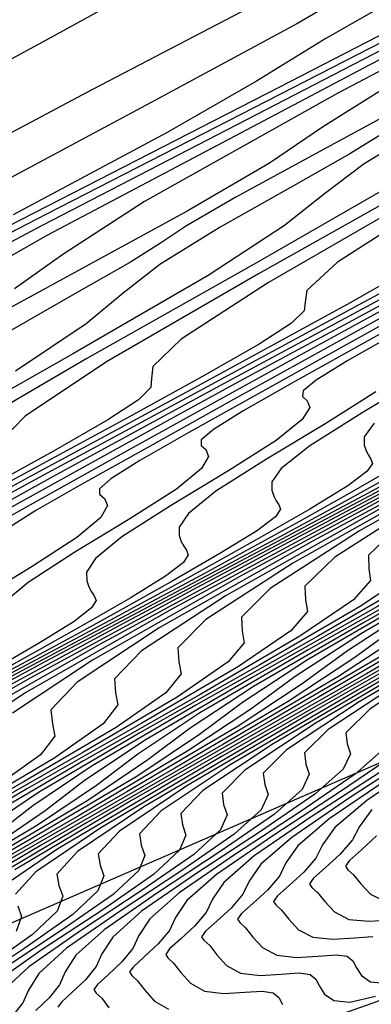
# Model space of a CAD drawing. Extents: x 3249832 to 3255657, y 13789405 to 13793316.
# Tile 203 of 256: x 3254653.06 to 3254657.65, y 13790562.42 to 13790575.29. Entities that reach past the tile are written whole.
import ezdxf

# ---------------------------------------------------------------- set-up
doc = ezdxf.new("R2010")
doc.units = 0
doc.header["$LTSCALE"] = 100
doc.header["$MEASUREMENT"] = 0
for name, color, linetype in [('GRATIO_CON', 10, 'CONTINUOUS'), ('GRATIO_ICON', 7, 'CONTINUOUS'), ('TARGETS_EAST', 7, 'CONTINUOUS')]:
    doc.layers.add(name, color=color, linetype=linetype)

# ---------------------------------------------------------------- blocks, each defined once
blk = doc.blocks.new('Gratio_032316_contours')
at = {"layer": 'GRATIO_CON', "color": 1, "linetype": 'Continuous', "flags": 128}
for points in [[(3254667.262, 13790583.31), (3254663.97, 13790581.607), (3254662.289, 13790580.684), (3254661.832, 13790580.36), (3254661.886, 13790580.294), (3254661.856, 13790580.202), (3254661.628, 13790580.017), (3254661.206, 13790579.73), (3254660.605, 13790579.338), (3254659.887, 13790578.886), (3254659.125, 13790578.426), (3254658.388, 13790578.003), (3254657.74, 13790577.634), (3254657.238, 13790577.325), (3254656.871, 13790577.057), (3254656.337, 13790576.689), (3254655.264, 13790576.049), (3254653.451, 13790575.05), (3254651.38, 13790573.924)], [(3254671.149, 13790583.819), (3254668.008, 13790582.14), (3254665.401, 13790580.725), (3254664.047, 13790579.939), (3254663.654, 13790579.642), (3254663.681, 13790579.569), (3254663.591, 13790579.453), (3254662.87, 13790579.031), (3254661.009, 13790578.038), (3254657.772, 13790576.346), (3254654.006, 13790574.377), (3254650.831, 13790572.686)], [(3254694.5, 13790595.597), (3254692.449, 13790594.498), (3254688.848, 13790592.588), (3254684.635, 13790590.355), (3254681.095, 13790588.463), (3254679.185, 13790587.408), (3254678.553, 13790587.015), (3254678.518, 13790586.938), (3254678.395, 13790586.828), (3254677.475, 13790586.32), (3254675.043, 13790585.042), (3254670.753, 13790582.813), (3254665.735, 13790580.202), (3254661.489, 13790577.967), (3254659.081, 13790576.649), (3254657.843, 13790575.92), (3254656.673, 13790575.238), (3254654.767, 13790574.203), (3254652.51, 13790572.997)], [(3254696.716, 13790595.748), (3254689.194, 13790591.853), (3254682.807, 13790588.529), (3254679.165, 13790586.602), (3254677.275, 13790585.571), (3254675.492, 13790584.599), (3254672.616, 13790583.077), (3254669.223, 13790581.29), (3254666.334, 13790579.752), (3254664.647, 13790578.811), (3254663.565, 13790578.176), (3254662.169, 13790577.395), (3254659.751, 13790576.118), (3254656.438, 13790574.405), (3254652.567, 13790572.418)], [(3254695.402, 13790594.827), (3254691.021, 13790592.547), (3254688.483, 13790591.205), (3254686.901, 13790590.349), (3254684.902, 13790589.279), (3254681.541, 13790587.513), (3254677.58, 13790585.437), (3254674.21, 13790583.654), (3254672.242, 13790582.579), (3254670.982, 13790581.865), (3254669.354, 13790580.975), (3254666.53, 13790579.496), (3254662.661, 13790577.499), (3254658.14, 13790575.18), (3254653.407, 13790572.751), (3254649.085, 13790570.509)], [(3254694.312, 13790593.96), (3254690.466, 13790591.95), (3254685.937, 13790589.584), (3254682.085, 13790587.557), (3254679.838, 13790586.347), (3254678.399, 13790585.553), (3254676.539, 13790584.555), (3254673.31, 13790582.874), (3254668.884, 13790580.594), (3254663.712, 13790577.941), (3254658.298, 13790575.163), (3254653.351, 13790572.602), (3254649.632, 13790570.622)], [(3254694.294, 13790593.73), (3254689.961, 13790591.46), (3254687.434, 13790590.115), (3254685.816, 13790589.241), (3254683.723, 13790588.135), (3254680.089, 13790586.251), (3254675.107, 13790583.688), (3254669.285, 13790580.702), (3254663.189, 13790577.575), (3254657.617, 13790574.696), (3254653.422, 13790572.476), (3254651.163, 13790571.19)], [(3254693.648, 13790593.006), (3254687.553, 13790589.877), (3254680.43, 13790586.224), (3254672.972, 13790582.4), (3254666.148, 13790578.883), (3254661.001, 13790576.185), (3254658.21, 13790574.641), (3254657.021, 13790573.895), (3254656.319, 13790573.414), (3254655.245, 13790572.788), (3254653.959, 13790572.085), (3254652.879, 13790571.495)], [(3254693.72, 13790592.943), (3254685.978, 13790588.972), (3254677.855, 13790584.808), (3254670.413, 13790580.976), (3254664.79, 13790578.039), (3254661.734, 13790576.367), (3254660.423, 13790575.567), (3254659.647, 13790575.055), (3254658.468, 13790574.379), (3254657.062, 13790573.615), (3254655.879, 13790572.973), (3254655.233, 13790572.596), (3254654.897, 13790572.372), (3254654.506, 13790572.124), (3254653.801, 13790571.722), (3254652.949, 13790571.235)], [(3254697.136, 13790594.595), (3254690.308, 13790591.095), (3254682.378, 13790587.031), (3254674.633, 13790583.046), (3254668.579, 13790579.893), (3254665.257, 13790578.092), (3254663.826, 13790577.239), (3254662.974, 13790576.696), (3254661.692, 13790575.97), (3254660.165, 13790575.145), (3254658.878, 13790574.45), (3254658.171, 13790574.044), (3254657.798, 13790573.803), (3254657.367, 13790573.536), (3254656.599, 13790573.102), (3254655.675, 13790572.578), (3254654.888, 13790572.092), (3254654.41, 13790571.718), (3254653.927, 13790571.318), (3254653.002, 13790570.698)], [(3254694.638, 13790593.218), (3254686.901, 13790589.255), (3254678.852, 13790585.116), (3254672.369, 13790581.747), (3254668.781, 13790579.818), (3254667.228, 13790578.911), (3254666.302, 13790578.337), (3254664.915, 13790577.561), (3254663.268, 13790576.675), (3254661.878, 13790575.928), (3254661.11, 13790575.491), (3254660.7, 13790575.234), (3254660.228, 13790574.947), (3254659.398, 13790574.482), (3254658.402, 13790573.921), (3254657.553, 13790573.405), (3254657.037, 13790573.017), (3254656.514, 13790572.602), (3254655.516, 13790571.948), (3254653.759, 13790570.928), (3254651.697, 13790569.758)], [(3254695.851, 13790593.652), (3254687.23, 13790589.224), (3254679.92, 13790585.441), (3254675.82, 13790583.265), (3254674.031, 13790582.255), (3254672.957, 13790581.619), (3254671.362, 13790580.743), (3254669.473, 13790579.735), (3254667.877, 13790578.883), (3254666.986, 13790578.387), (3254666.502, 13790578.096), (3254665.951, 13790577.771), (3254664.996, 13790577.242), (3254663.855, 13790576.607), (3254662.883, 13790576.032), (3254662.29, 13790575.614), (3254661.689, 13790575.17), (3254660.545, 13790574.448), (3254658.535, 13790573.297), (3254656.175, 13790571.97), (3254654.192, 13790570.819), (3254653.128, 13790570.111), (3254652.784, 13790569.762)], [(3254676.284, 13790583.259), (3254674.586, 13790582.334), (3254672.576, 13790581.265), (3254670.877, 13790580.361), (3254669.924, 13790579.835), (3254669.404, 13790579.526), (3254668.812, 13790579.183), (3254667.795, 13790578.622), (3254666.581, 13790577.95), (3254665.549, 13790577.346), (3254664.917, 13790576.913), (3254664.276, 13790576.454), (3254663.059, 13790575.698), (3254660.923, 13790574.482), (3254658.414, 13790573.076), (3254656.304, 13790571.858), (3254655.167, 13790571.115), (3254654.795, 13790570.757), (3254654.78, 13790570.601), (3254654.768, 13790570.484), (3254654.61, 13790570.324), (3254654.207, 13790570.061), (3254653.5, 13790569.654), (3254652.583, 13790569.148)], [(3254675.678, 13790582.795), (3254673.876, 13790581.838), (3254672.863, 13790581.282), (3254672.305, 13790580.957), (3254671.674, 13790580.594), (3254670.594, 13790580.002), (3254669.308, 13790579.293), (3254668.214, 13790578.659), (3254667.544, 13790578.211), (3254666.863, 13790577.738), (3254665.574, 13790576.948), (3254663.31, 13790575.667), (3254660.653, 13790574.182), (3254658.415, 13790572.898), (3254657.206, 13790572.12), (3254656.805, 13790571.752), (3254656.785, 13790571.598), (3254656.772, 13790571.484), (3254656.606, 13790571.323), (3254656.182, 13790571.05), (3254655.435, 13790570.622), (3254654.464, 13790570.088), (3254653.411, 13790569.516), (3254652.4, 13790568.969)], [(3254668.088, 13790578.198), (3254665.698, 13790576.851), (3254662.892, 13790575.288), (3254660.527, 13790573.938), (3254659.245, 13790573.125), (3254658.816, 13790572.747), (3254658.79, 13790572.596), (3254658.775, 13790572.485), (3254658.602, 13790572.322), (3254658.157, 13790572.039), (3254657.369, 13790571.591), (3254656.345, 13790571.027), (3254655.233, 13790570.424), (3254654.166, 13790569.846), (3254653.203, 13790569.325), (3254652.384, 13790568.882)], [(3254677.487, 13790583.322), (3254676.209, 13790582.6), (3254675.424, 13790582.107), (3254674.626, 13790581.59), (3254673.117, 13790580.698), (3254670.474, 13790579.221), (3254667.37, 13790577.5), (3254664.75, 13790576.017), (3254663.323, 13790575.135), (3254662.837, 13790574.737), (3254662.8, 13790574.591), (3254662.783, 13790574.486), (3254662.594, 13790574.321), (3254662.106, 13790574.018), (3254661.238, 13790573.527), (3254660.106, 13790572.906), (3254658.877, 13790572.239), (3254657.697, 13790571.6), (3254656.632, 13790571.024), (3254655.727, 13790570.535), (3254654.996, 13790570.14), (3254654.317, 13790569.771), (3254653.536, 13790569.343), (3254652.553, 13790568.799)], [(3254677.213, 13790582.874), (3254675.631, 13790581.948), (3254672.862, 13790580.405), (3254669.609, 13790578.606), (3254666.862, 13790577.056), (3254665.362, 13790576.139), (3254664.847, 13790575.732), (3254664.805, 13790575.588), (3254664.786, 13790575.487), (3254664.59, 13790575.32), (3254664.081, 13790575.007), (3254663.172, 13790574.495), (3254661.987, 13790573.846), (3254660.699, 13790573.147), (3254659.463, 13790572.477), (3254658.347, 13790571.873), (3254657.399, 13790571.361), (3254656.632, 13790570.947), (3254655.921, 13790570.561), (3254655.103, 13790570.112), (3254654.073, 13790569.543), (3254652.952, 13790568.919)], [(3254678.146, 13790583.198), (3254675.25, 13790581.59), (3254671.848, 13790579.712), (3254668.974, 13790578.096), (3254667.401, 13790577.144), (3254666.858, 13790576.727), (3254666.81, 13790576.586), (3254666.79, 13790576.487), (3254666.587, 13790576.319), (3254666.056, 13790575.996), (3254665.107, 13790575.464), (3254663.867, 13790574.785), (3254662.521, 13790574.055), (3254661.228, 13790573.354), (3254660.061, 13790572.723), (3254659.07, 13790572.187), (3254658.269, 13790571.755), (3254657.525, 13790571.351), (3254656.669, 13790570.882), (3254655.593, 13790570.286), (3254654.42, 13790569.634), (3254653.337, 13790569.031), (3254652.495, 13790568.559)], [(3254677.638, 13790582.775), (3254674.087, 13790580.818), (3254671.085, 13790579.136), (3254669.44, 13790578.149), (3254668.868, 13790577.722), (3254668.815, 13790577.583), (3254668.793, 13790577.488), (3254668.583, 13790577.319), (3254668.03, 13790576.986), (3254667.041, 13790576.432), (3254665.748, 13790575.725), (3254664.343, 13790574.962), (3254662.994, 13790574.232), (3254661.776, 13790573.573), (3254660.742, 13790573.014), (3254659.905, 13790572.562), (3254659.129, 13790572.141), (3254658.236, 13790571.651), (3254657.112, 13790571.029), (3254655.889, 13790570.349), (3254654.759, 13790569.719), (3254653.879, 13790569.227), (3254653.268, 13790568.876), (3254652.907, 13790568.647)], [(3254666.525, 13790575.986), (3254665.206, 13790575.272), (3254664.085, 13790574.666), (3254663.178, 13790574.177), (3254662.337, 13790573.72), (3254661.369, 13790573.19), (3254660.152, 13790572.516), (3254658.826, 13790571.779), (3254657.601, 13790571.096), (3254656.648, 13790570.563), (3254655.983, 13790570.182), (3254655.588, 13790569.936), (3254655.428, 13790569.799), (3254655.425, 13790569.728), (3254655.488, 13790569.672), (3254655.488, 13790569.672), (3254655.523, 13790569.583), (3254655.43, 13790569.424), (3254655.104, 13790569.158), (3254654.497, 13790568.77), (3254653.777, 13790568.331), (3254653.167, 13790567.937), (3254652.834, 13790567.659)], [(3254658.032, 13790571.231), (3254657.341, 13790570.836), (3254656.928, 13790570.58), (3254656.758, 13790570.439), (3254656.75, 13790570.366), (3254656.811, 13790570.311), (3254656.811, 13790570.311), (3254656.844, 13790570.224), (3254656.745, 13790570.064), (3254656.406, 13790569.792), (3254655.775, 13790569.392), (3254655.027, 13790568.939), (3254654.393, 13790568.533), (3254654.046, 13790568.249), (3254653.931, 13790568.071), (3254653.934, 13790567.959), (3254653.962, 13790567.879), (3254653.994, 13790567.816), (3254654.03, 13790567.762), (3254654.055, 13790567.702), (3254653.997, 13790567.604), (3254653.771, 13790567.428), (3254653.327, 13790567.151), (3254652.756, 13790566.821)], [(3254657.707, 13790570.427), (3254657.053, 13790570.014), (3254656.277, 13790569.547), (3254655.619, 13790569.128), (3254655.259, 13790568.839), (3254655.139, 13790568.66), (3254655.141, 13790568.55), (3254655.167, 13790568.472), (3254655.199, 13790568.41), (3254655.234, 13790568.357), (3254655.258, 13790568.298), (3254655.196, 13790568.199), (3254654.96, 13790568.018), (3254654.499, 13790567.733), (3254653.906, 13790567.391), (3254653.313, 13790567.057), (3254652.784, 13790566.763)], [(3254658.33, 13790570.637), (3254657.527, 13790570.154), (3254656.845, 13790569.723), (3254656.472, 13790569.428), (3254656.346, 13790569.25), (3254656.347, 13790569.141), (3254656.373, 13790569.064), (3254656.404, 13790569.004), (3254656.438, 13790568.952), (3254656.46, 13790568.894), (3254656.395, 13790568.794), (3254656.149, 13790568.608), (3254655.67, 13790568.314), (3254655.056, 13790567.96), (3254654.442, 13790567.615), (3254653.894, 13790567.31), (3254653.204, 13790566.935), (3254652.093, 13790566.341)], [(3254658.013, 13790569.477), (3254657.356, 13790569.099), (3254656.7, 13790568.73), (3254656.114, 13790568.405), (3254655.376, 13790568.003), (3254654.189, 13790567.369), (3254652.396, 13790566.415)], [(3254657.829, 13790569.288), (3254657.224, 13790568.952), (3254656.463, 13790568.538), (3254655.237, 13790567.883), (3254653.386, 13790566.898), (3254651.334, 13790565.784)], [(3254658.334, 13790569.499), (3254657.549, 13790569.072), (3254656.285, 13790568.397), (3254654.376, 13790567.382), (3254652.259, 13790566.233)], [(3254658.635, 13790569.606), (3254657.333, 13790568.911), (3254655.366, 13790567.865), (3254653.185, 13790566.683), (3254651.395, 13790565.657)], [(3254666.275, 13790574.407), (3254665.427, 13790573.891), (3254664.96, 13790573.557), (3254664.798, 13790573.374), (3254664.791, 13790573.278), (3254664.813, 13790573.213), (3254664.839, 13790573.162), (3254664.868, 13790573.118), (3254664.881, 13790573.066), (3254664.786, 13790572.959), (3254664.471, 13790572.742), (3254663.871, 13790572.383), (3254663.107, 13790571.947), (3254662.344, 13790571.519), (3254661.664, 13790571.141), (3254660.808, 13790570.675), (3254659.429, 13790569.938), (3254657.346, 13790568.831), (3254655.036, 13790567.582), (3254653.138, 13790566.501), (3254652.125, 13790565.821)], [(3254666.653, 13790574.486), (3254666.172, 13790574.146), (3254666.005, 13790573.963), (3254665.997, 13790573.869), (3254666.018, 13790573.806), (3254666.044, 13790573.756), (3254666.072, 13790573.713), (3254666.084, 13790573.662), (3254665.984, 13790573.554), (3254665.659, 13790573.332), (3254665.042, 13790572.965), (3254664.257, 13790572.517), (3254663.473, 13790572.076), (3254662.774, 13790571.688), (3254661.894, 13790571.209), (3254660.476, 13790570.452), (3254658.336, 13790569.315), (3254655.961, 13790568.032), (3254654.009, 13790566.923), (3254652.966, 13790566.228)], [(3254666.848, 13790573.923), (3254666.214, 13790573.546), (3254665.407, 13790573.086), (3254664.602, 13790572.634), (3254663.884, 13790572.235), (3254662.98, 13790571.743), (3254661.524, 13790570.966), (3254659.326, 13790569.798), (3254656.887, 13790568.481), (3254654.88, 13790567.345), (3254653.806, 13790566.636), (3254653.466, 13790566.273), (3254653.484, 13790566.088), (3254653.516, 13790565.929), (3254653.329, 13790565.683), (3254652.716, 13790565.248)], [(3254666.557, 13790573.656), (3254665.731, 13790573.192), (3254664.994, 13790572.782), (3254664.066, 13790572.277), (3254662.572, 13790571.48), (3254660.316, 13790570.281), (3254657.812, 13790568.931), (3254655.752, 13790567.767), (3254654.647, 13790567.044), (3254654.294, 13790566.677), (3254654.31, 13790566.494), (3254654.34, 13790566.336), (3254654.146, 13790566.088), (3254653.515, 13790565.645), (3254652.346, 13790564.953)], [(3254667.214, 13790573.876), (3254666.239, 13790573.346), (3254664.668, 13790572.507), (3254662.297, 13790571.248), (3254659.663, 13790569.83), (3254657.494, 13790568.611), (3254656.328, 13790567.86), (3254655.951, 13790567.485), (3254655.962, 13790567.305), (3254655.989, 13790567.15), (3254655.78, 13790566.899), (3254655.115, 13790566.439), (3254653.883, 13790565.715), (3254652.427, 13790564.884)], [(3254667.325, 13790573.88), (3254665.716, 13790573.021), (3254663.287, 13790571.731), (3254660.589, 13790570.279), (3254658.366, 13790569.033), (3254657.169, 13790568.268), (3254656.78, 13790567.889), (3254656.788, 13790567.71), (3254656.813, 13790567.557), (3254656.597, 13790567.304), (3254655.914, 13790566.837), (3254654.652, 13790566.097), (3254653.159, 13790565.246), (3254651.898, 13790564.501)], [(3254666.764, 13790573.535), (3254664.277, 13790572.214), (3254661.514, 13790570.729), (3254659.237, 13790569.455), (3254658.01, 13790568.676), (3254657.608, 13790568.293), (3254657.614, 13790568.116), (3254657.637, 13790567.964), (3254657.414, 13790567.709), (3254656.714, 13790567.234), (3254655.421, 13790566.478), (3254653.892, 13790565.608), (3254652.6, 13790564.847)], [(3254667.812, 13790574.049), (3254665.267, 13790572.697), (3254662.44, 13790571.178), (3254660.108, 13790569.878), (3254658.85, 13790569.084), (3254658.437, 13790568.697), (3254658.44, 13790568.521), (3254658.461, 13790568.371), (3254658.231, 13790568.114), (3254657.513, 13790567.631), (3254656.19, 13790566.859), (3254654.625, 13790565.971), (3254653.303, 13790565.194), (3254652.547, 13790564.682)], [(3254667.247, 13790573.664), (3254664.291, 13790572.077), (3254661.851, 13790570.722), (3254660.532, 13790569.9), (3254660.094, 13790569.506), (3254660.091, 13790569.332), (3254660.109, 13790569.185), (3254659.865, 13790568.925), (3254659.112, 13790568.425), (3254657.728, 13790567.622), (3254656.091, 13790566.695), (3254654.707, 13790565.886), (3254653.915, 13790565.357), (3254653.389, 13790564.954), (3254652.637, 13790564.441)], [(3254668.237, 13790574.147), (3254665.216, 13790572.527), (3254662.723, 13790571.144), (3254661.372, 13790570.308), (3254660.923, 13790569.91), (3254660.917, 13790569.738), (3254660.933, 13790569.592), (3254660.682, 13790569.33), (3254659.912, 13790568.823), (3254658.497, 13790568.003), (3254656.824, 13790567.058), (3254655.409, 13790566.233), (3254654.599, 13790565.695), (3254654.06, 13790565.286), (3254653.292, 13790564.764), (3254651.957, 13790563.97)], [(3254669.227, 13790574.63), (3254666.142, 13790572.976), (3254663.594, 13790571.566), (3254662.213, 13790570.716), (3254661.751, 13790570.314), (3254661.743, 13790570.143), (3254661.757, 13790569.999), (3254661.499, 13790569.735), (3254660.711, 13790569.22), (3254659.265, 13790568.385), (3254657.557, 13790567.42), (3254656.111, 13790566.579), (3254655.283, 13790566.033), (3254654.732, 13790565.618), (3254653.946, 13790565.088), (3254652.582, 13790564.278)], [(3254667.067, 13790573.426), (3254664.465, 13790571.988), (3254663.054, 13790571.124), (3254662.58, 13790570.718), (3254662.569, 13790570.549), (3254662.581, 13790570.406), (3254662.316, 13790570.141), (3254661.511, 13790569.617), (3254660.034, 13790568.766), (3254658.29, 13790567.782), (3254656.814, 13790566.925), (3254655.967, 13790566.37), (3254655.403, 13790565.95), (3254654.6, 13790565.411), (3254653.207, 13790564.586), (3254651.564, 13790563.637)], [(3254668.918, 13790574.325), (3254666.208, 13790572.832), (3254664.735, 13790571.939), (3254664.237, 13790571.527), (3254664.221, 13790571.36), (3254664.229, 13790571.22), (3254663.95, 13790570.951), (3254663.11, 13790570.411), (3254661.572, 13790569.529), (3254659.755, 13790568.507), (3254658.218, 13790567.618), (3254657.335, 13790567.045), (3254656.746, 13790566.614), (3254655.908, 13790566.059), (3254654.457, 13790565.203), (3254652.746, 13790564.217)], [(3254667.079, 13790573.254), (3254665.575, 13790572.347), (3254665.066, 13790571.931), (3254665.047, 13790571.765), (3254665.053, 13790571.627), (3254664.768, 13790571.356), (3254663.91, 13790570.809), (3254662.341, 13790569.91), (3254660.488, 13790568.869), (3254658.92, 13790567.964), (3254658.019, 13790567.383), (3254657.417, 13790566.946), (3254656.562, 13790566.382), (3254655.082, 13790565.511), (3254653.337, 13790564.506), (3254651.87, 13790563.633)], [(3254666.416, 13790572.755), (3254665.894, 13790572.335), (3254665.872, 13790572.171), (3254665.877, 13790572.034), (3254665.585, 13790571.762), (3254664.709, 13790571.206), (3254663.11, 13790570.291), (3254661.221, 13790569.232), (3254659.623, 13790568.311), (3254658.703, 13790567.721), (3254658.089, 13790567.278), (3254657.216, 13790566.706), (3254655.707, 13790565.819), (3254653.928, 13790564.796), (3254652.432, 13790563.908)], [(3254684.958, 13790582.847), (3254683.807, 13790582.198), (3254682.663, 13790581.557), (3254681.644, 13790580.99), (3254680.36, 13790580.291), (3254678.292, 13790579.187), (3254675.168, 13790577.53), (3254671.694, 13790575.673), (3254668.822, 13790574.098), (3254667.257, 13790573.163), (3254666.723, 13790572.739), (3254666.698, 13790572.576), (3254666.701, 13790572.441), (3254666.402, 13790572.167), (3254665.509, 13790571.603), (3254663.879, 13790570.673), (3254661.954, 13790569.594), (3254660.325, 13790568.657), (3254659.387, 13790568.058), (3254658.76, 13790567.61), (3254657.87, 13790567.03), (3254656.332, 13790566.127), (3254654.519, 13790565.086), (3254652.994, 13790564.182)], [(3254667.108, 13790572.397), (3254665.416, 13790571.435), (3254663.42, 13790570.318), (3254661.729, 13790569.35), (3254660.755, 13790568.733), (3254660.103, 13790568.274), (3254659.178, 13790567.677), (3254657.582, 13790566.744), (3254655.701, 13790565.666), (3254654.117, 13790564.731), (3254653.268, 13790564.154), (3254653.005, 13790563.862)], [(3254653.032, 13790563.712), (3254653.083, 13790563.572), (3254653.011, 13790563.377)], [(3254667.908, 13790572.795), (3254666.185, 13790571.817), (3254664.153, 13790570.681), (3254662.431, 13790569.696), (3254661.439, 13790569.071), (3254660.774, 13790568.606), (3254659.832, 13790568), (3254658.207, 13790567.052), (3254656.292, 13790565.956), (3254654.679, 13790565.005), (3254653.814, 13790564.42), (3254653.544, 13790564.126), (3254653.569, 13790563.976), (3254653.619, 13790563.838), (3254653.545, 13790563.642), (3254653.224, 13790563.336), (3254652.597, 13790562.894)], [(3254666.954, 13790572.198), (3254664.885, 13790571.043), (3254663.134, 13790570.043), (3254662.123, 13790569.409), (3254661.446, 13790568.938), (3254660.486, 13790568.324), (3254658.832, 13790567.36), (3254656.882, 13790566.246), (3254655.241, 13790565.28), (3254654.359, 13790564.686), (3254654.082, 13790564.39), (3254654.106, 13790564.241), (3254654.156, 13790564.103), (3254654.078, 13790563.907), (3254653.75, 13790563.598), (3254653.112, 13790563.149), (3254652.349, 13790562.644)], [(3254667.723, 13790572.579), (3254665.618, 13790571.405), (3254663.836, 13790570.389), (3254662.807, 13790569.746), (3254662.117, 13790569.27), (3254661.14, 13790568.648), (3254659.457, 13790567.669), (3254657.473, 13790566.536), (3254655.803, 13790565.554), (3254654.904, 13790564.953), (3254654.621, 13790564.654), (3254654.643, 13790564.505), (3254654.692, 13790564.369), (3254654.611, 13790564.172), (3254654.277, 13790563.86), (3254653.627, 13790563.405), (3254652.85, 13790562.891)], [(3254667.084, 13790572.13), (3254665.24, 13790571.082), (3254664.175, 13790570.421), (3254663.46, 13790569.934), (3254662.448, 13790569.295), (3254660.707, 13790568.285), (3254658.655, 13790567.116), (3254656.927, 13790566.103), (3254655.995, 13790565.485), (3254655.698, 13790565.182), (3254655.718, 13790565.034), (3254655.764, 13790564.9), (3254655.678, 13790564.703), (3254655.33, 13790564.384), (3254654.657, 13790563.916), (3254653.853, 13790563.387), (3254653.179, 13790562.915), (3254652.823, 13790562.589)], [(3254667.817, 13790572.492), (3254665.943, 13790571.428), (3254664.859, 13790570.759), (3254664.131, 13790570.266), (3254663.102, 13790569.619), (3254661.332, 13790568.594), (3254659.246, 13790567.405), (3254657.488, 13790566.377), (3254656.54, 13790565.751), (3254656.237, 13790565.446), (3254656.255, 13790565.299), (3254656.301, 13790565.165), (3254656.211, 13790564.968), (3254655.857, 13790564.647), (3254655.172, 13790564.172), (3254654.355, 13790563.635), (3254653.669, 13790563.157), (3254653.306, 13790562.827), (3254653.173, 13790562.611), (3254653.101, 13790562.443), (3254652.966, 13790562.273)], [(3254666.645, 13790571.774), (3254665.543, 13790571.097), (3254664.803, 13790570.598), (3254663.756, 13790569.942), (3254661.957, 13790568.902), (3254659.837, 13790567.695), (3254658.05, 13790566.652), (3254657.085, 13790566.017), (3254656.776, 13790565.71), (3254656.792, 13790565.564), (3254656.837, 13790565.431), (3254656.745, 13790565.233), (3254656.383, 13790564.909), (3254655.687, 13790564.428), (3254654.856, 13790563.883), (3254654.159, 13790563.398), (3254653.789, 13790563.065), (3254653.653, 13790562.849), (3254653.579, 13790562.68), (3254653.441, 13790562.508), (3254653.268, 13790562.346)], [(3254667.347, 13790572.121), (3254666.227, 13790571.434), (3254665.474, 13790570.93), (3254664.411, 13790570.266), (3254662.582, 13790569.21), (3254660.428, 13790567.985), (3254658.612, 13790566.926), (3254657.631, 13790566.284), (3254657.315, 13790565.974), (3254657.329, 13790565.828), (3254657.373, 13790565.696), (3254657.278, 13790565.498), (3254656.91, 13790565.171), (3254656.202, 13790564.683), (3254655.357, 13790564.131), (3254654.648, 13790563.64), (3254654.273, 13790563.304), (3254654.132, 13790563.086), (3254654.057, 13790562.917), (3254653.916, 13790562.743), (3254653.74, 13790562.579), (3254653.602, 13790562.454), (3254653.555, 13790562.387)], [(3254657.963, 13790565.695), (3254657.232, 13790565.195), (3254656.36, 13790564.627), (3254655.628, 13790564.123), (3254655.239, 13790563.78), (3254655.092, 13790563.56), (3254655.013, 13790563.39), (3254654.866, 13790563.213), (3254654.684, 13790563.045), (3254654.542, 13790562.916), (3254654.493, 13790562.847), (3254654.523, 13790562.802), (3254654.597, 13790562.733), (3254654.69, 13790562.609), (3254654.816, 13790562.467), (3254654.999, 13790562.361)], [(3254657.747, 13790565.45), (3254656.862, 13790564.875), (3254656.118, 13790564.364), (3254655.722, 13790564.018), (3254655.572, 13790563.798), (3254655.49, 13790563.626), (3254655.341, 13790563.448), (3254655.157, 13790563.278), (3254655.012, 13790563.148), (3254654.963, 13790563.077), (3254654.993, 13790563.033), (3254655.067, 13790562.964), (3254655.16, 13790562.841), (3254655.286, 13790562.7), (3254655.47, 13790562.596), (3254655.722, 13790562.567), (3254655.994, 13790562.582), (3254656.224, 13790562.597), (3254656.364, 13790562.575), (3254656.439, 13790562.514), (3254656.489, 13790562.423)], [(3254657.213, 13790562.283), (3254657.717, 13790562.463), (3254658.433, 13790562.754), (3254659.361, 13790563.142), (3254660.327, 13790563.541), (3254661.114, 13790563.849), (3254661.604, 13790564.011), (3254662.089, 13790564.169), (3254662.958, 13790564.513), (3254664.493, 13790565.18), (3254666.535, 13790566.092)], [(3254658.261, 13790565.706), (3254657.363, 13790565.123), (3254656.608, 13790564.606), (3254656.205, 13790564.257), (3254656.052, 13790564.035), (3254655.968, 13790563.863), (3254655.816, 13790563.683), (3254655.629, 13790563.51), (3254655.482, 13790563.379), (3254655.432, 13790563.308), (3254655.462, 13790563.263), (3254655.537, 13790563.195), (3254655.629, 13790563.073), (3254655.756, 13790562.933), (3254655.941, 13790562.831), (3254656.197, 13790562.802), (3254656.472, 13790562.819), (3254656.705, 13790562.835), (3254656.847, 13790562.813), (3254656.922, 13790562.753), (3254656.972, 13790562.663), (3254657.037, 13790562.559), (3254657.155, 13790562.475), (3254657.364, 13790562.453), (3254657.702, 13790562.529)], [(3254657.864, 13790565.37), (3254657.098, 13790564.847), (3254656.688, 13790564.495), (3254656.532, 13790564.272), (3254656.446, 13790564.1), (3254656.291, 13790563.918), (3254656.101, 13790563.743), (3254655.952, 13790563.61), (3254655.901, 13790563.538), (3254655.932, 13790563.493), (3254656.006, 13790563.425), (3254656.099, 13790563.304), (3254656.226, 13790563.166), (3254656.413, 13790563.065), (3254656.671, 13790563.038), (3254656.95, 13790563.056), (3254657.186, 13790563.073), (3254657.329, 13790563.052), (3254657.405, 13790562.992), (3254657.455, 13790562.903), (3254657.519, 13790562.8), (3254657.637, 13790562.717), (3254657.848, 13790562.697)], [(3254657.654, 13790564.971), (3254657.491, 13790564.747), (3254657.401, 13790564.573), (3254657.241, 13790564.388), (3254657.045, 13790564.209), (3254656.891, 13790564.072), (3254656.839, 13790563.998), (3254656.87, 13790563.953), (3254656.946, 13790563.887), (3254657.038, 13790563.768), (3254657.165, 13790563.633), (3254657.355, 13790563.534), (3254657.619, 13790563.51), (3254657.906, 13790563.53)], [(3254657.716, 13790564.624), (3254657.517, 13790564.442), (3254657.361, 13790564.303), (3254657.309, 13790564.228), (3254657.34, 13790564.183), (3254657.415, 13790564.117), (3254657.508, 13790564), (3254657.635, 13790563.866), (3254657.826, 13790563.769)]]:
    blk.add_lwpolyline(points, dxfattribs=at)
at = {"layer": 'GRATIO_ICON', "color": 7, "linetype": 'Continuous', "flags": 128}
for points in [[(3254693.199, 13790594.204), (3254692.081, 13790593.609), (3254689.077, 13790592.047), (3254683.734, 13790589.28), (3254677.464, 13790586.027), (3254672.148, 13790583.248), (3254669.123, 13790581.625), (3254667.559, 13790580.746), (3254666.083, 13790579.919), (3254663.692, 13790578.64), (3254660.866, 13790577.144), (3254658.459, 13790575.849), (3254657.051, 13790575.043), (3254656.147, 13790574.488), (3254654.984, 13790573.816), (3254652.971, 13790572.741)], [(3254693.182, 13790592.903), (3254690.908, 13790591.714), (3254686.869, 13790589.629), (3254681.33, 13790586.782), (3254674.858, 13790583.463), (3254668.08, 13790579.988), (3254661.882, 13790576.79), (3254657.211, 13790574.33), (3254654.686, 13790572.915), (3254653.619, 13790572.223), (3254652.992, 13790571.773)], [(3254698.967, 13790595.341), (3254691.424, 13790591.478), (3254683.072, 13790587.186), (3254676.158, 13790583.601), (3254672.305, 13790581.544), (3254670.63, 13790580.583), (3254669.629, 13790579.978), (3254668.139, 13790579.152), (3254666.37, 13790578.205), (3254664.878, 13790577.405), (3254664.048, 13790576.939), (3254663.601, 13790576.665), (3254663.09, 13790576.359), (3254662.197, 13790575.862), (3254661.128, 13790575.264), (3254660.218, 13790574.719), (3254659.663, 13790574.316), (3254659.101, 13790573.886), (3254658.031, 13790573.198), (3254656.147, 13790572.113), (3254653.936, 13790570.864), (3254652.08, 13790569.779)], [(3254676.191, 13790582.761), (3254674.761, 13790581.979), (3254673.544, 13790581.286), (3254672.797, 13790580.809), (3254672.038, 13790580.306), (3254670.603, 13790579.448), (3254668.086, 13790578.036), (3254665.131, 13790576.394), (3254662.639, 13790574.977), (3254661.284, 13790574.13), (3254660.826, 13790573.742), (3254660.795, 13790573.593), (3254660.779, 13790573.486), (3254660.598, 13790573.321), (3254660.131, 13790573.028), (3254659.303, 13790572.559), (3254658.225, 13790571.967), (3254657.055, 13790571.332), (3254655.932, 13790570.723), (3254654.917, 13790570.174), (3254654.056, 13790569.709), (3254653.359, 13790569.333), (3254652.713, 13790568.982)], [(3254667.629, 13790576.664), (3254666.165, 13790575.87), (3254664.76, 13790575.109), (3254663.491, 13790574.422), (3254662.413, 13790573.84), (3254661.542, 13790573.369), (3254660.733, 13790572.93), (3254659.803, 13790572.42), (3254658.632, 13790571.772), (3254657.358, 13790571.064), (3254656.18, 13790570.408), (3254655.263, 13790569.895), (3254654.625, 13790569.529), (3254654.247, 13790569.292), (3254654.098, 13790569.16), (3254654.1, 13790569.089), (3254654.165, 13790569.032), (3254654.165, 13790569.032), (3254654.203, 13790568.943), (3254654.115, 13790568.784), (3254653.803, 13790568.523), (3254653.219, 13790568.147), (3254652.528, 13790567.724)], [(3254657.684, 13790570.018), (3254657.553, 13790569.839), (3254657.553, 13790569.732), (3254657.579, 13790569.657), (3254657.609, 13790569.598), (3254657.642, 13790569.547), (3254657.663, 13790569.49), (3254657.593, 13790569.389), (3254657.338, 13790569.199), (3254656.842, 13790568.895), (3254656.206, 13790568.53), (3254655.571, 13790568.173), (3254655.004, 13790567.857), (3254654.29, 13790567.469), (3254653.141, 13790566.855), (3254651.405, 13790565.932)], [(3254666.818, 13790574.869), (3254665.996, 13790574.371), (3254665.025, 13790573.799), (3254664.201, 13790573.295), (3254663.747, 13790572.967), (3254663.59, 13790572.785), (3254663.584, 13790572.687), (3254663.607, 13790572.62), (3254663.634, 13790572.568), (3254663.663, 13790572.523), (3254663.678, 13790572.47), (3254663.587, 13790572.364), (3254663.282, 13790572.151), (3254662.699, 13790571.802), (3254661.956, 13790571.377), (3254661.215, 13790570.961), (3254660.554, 13790570.593), (3254659.721, 13790570.14), (3254658.381, 13790569.424), (3254656.356, 13790568.348), (3254654.11, 13790567.132), (3254652.266, 13790566.079)], [(3254666.859, 13790573.75), (3254666.104, 13790573.329), (3254665.152, 13790572.812), (3254663.62, 13790571.994), (3254661.307, 13790570.764), (3254658.738, 13790569.38), (3254656.623, 13790568.189), (3254655.488, 13790567.452), (3254655.123, 13790567.081), (3254655.136, 13790566.899), (3254655.164, 13790566.743), (3254654.963, 13790566.493), (3254654.315, 13790566.042), (3254653.115, 13790565.334), (3254651.694, 13790564.521)], [(3254668.86, 13790574.563), (3254666.257, 13790573.181), (3254663.365, 13790571.628), (3254660.98, 13790570.3), (3254659.691, 13790569.492), (3254659.266, 13790569.102), (3254659.265, 13790568.927), (3254659.285, 13790568.778), (3254659.048, 13790568.52), (3254658.313, 13790568.028), (3254656.959, 13790567.241), (3254655.358, 13790566.333), (3254654.005, 13790565.54), (3254653.231, 13790565.02), (3254652.717, 13790564.621)], [(3254667.992, 13790573.875), (3254665.337, 13790572.41), (3254663.894, 13790571.531), (3254663.408, 13790571.122), (3254663.395, 13790570.954), (3254663.405, 13790570.813), (3254663.133, 13790570.546), (3254662.311, 13790570.014), (3254660.803, 13790569.147), (3254659.022, 13790568.145), (3254657.516, 13790567.272), (3254656.651, 13790566.708), (3254656.074, 13790566.282), (3254655.254, 13790565.735), (3254653.832, 13790564.894), (3254652.155, 13790563.927)], [(3254684.957, 13790582.768), (3254683.792, 13790582.115), (3254682.754, 13790581.537), (3254681.446, 13790580.825), (3254679.34, 13790579.701), (3254676.158, 13790578.013), (3254672.62, 13790576.123), (3254669.693, 13790574.521), (3254668.097, 13790573.571), (3254667.551, 13790573.143), (3254667.524, 13790572.982), (3254667.525, 13790572.848), (3254667.219, 13790572.572), (3254666.308, 13790572), (3254664.647, 13790571.054), (3254662.687, 13790569.956), (3254661.027, 13790569.004), (3254660.071, 13790568.396), (3254659.431, 13790567.942), (3254658.524, 13790567.353), (3254656.957, 13790566.436), (3254655.11, 13790565.376), (3254653.555, 13790564.456), (3254652.723, 13790563.888)], [(3254666.351, 13790571.768), (3254664.538, 13790570.735), (3254663.491, 13790570.084), (3254662.789, 13790569.602), (3254661.794, 13790568.971), (3254660.082, 13790567.977), (3254658.064, 13790566.826), (3254656.365, 13790565.828), (3254655.449, 13790565.219), (3254655.16, 13790564.918), (3254655.181, 13790564.77), (3254655.228, 13790564.634), (3254655.145, 13790564.437), (3254654.803, 13790564.122), (3254654.142, 13790563.661), (3254653.352, 13790563.139), (3254652.689, 13790562.674)], [(3254657.811, 13790565.763), (3254657.436, 13790565.433), (3254656.717, 13790564.939), (3254655.859, 13790564.379), (3254655.138, 13790563.881), (3254654.756, 13790563.542), (3254654.612, 13790563.323), (3254654.535, 13790563.153), (3254654.391, 13790562.978), (3254654.212, 13790562.812), (3254654.072, 13790562.685), (3254654.024, 13790562.617), (3254654.054, 13790562.572), (3254654.128, 13790562.503), (3254654.22, 13790562.377)], [(3254658.366, 13790565.618), (3254657.587, 13790565.088), (3254657.171, 13790564.733), (3254657.011, 13790564.509), (3254656.924, 13790564.336), (3254656.766, 13790564.153), (3254656.573, 13790563.976), (3254656.422, 13790563.841), (3254656.37, 13790563.768), (3254656.401, 13790563.723), (3254656.476, 13790563.656), (3254656.569, 13790563.536), (3254656.695, 13790563.399), (3254656.884, 13790563.3), (3254657.145, 13790563.274), (3254657.428, 13790563.293), (3254657.667, 13790563.311)]]:
    blk.add_lwpolyline(points, dxfattribs=at)

msp = doc.modelspace()

# ---------------------------------------------------------------- linework, layer by layer
at = {"layer": 'TARGETS_EAST', "color": 1}
msp.add_line((3254692.569, 13790580.766), (3254597.609, 13790539.346), dxfattribs=at)

# ---------------------------------------------------------------- block references
at = {"layer": 'TARGETS_EAST'}
msp.add_blockref('Gratio_032316_contours', (0, 0), dxfattribs=at)

doc.saveas('drawing.dxf')
